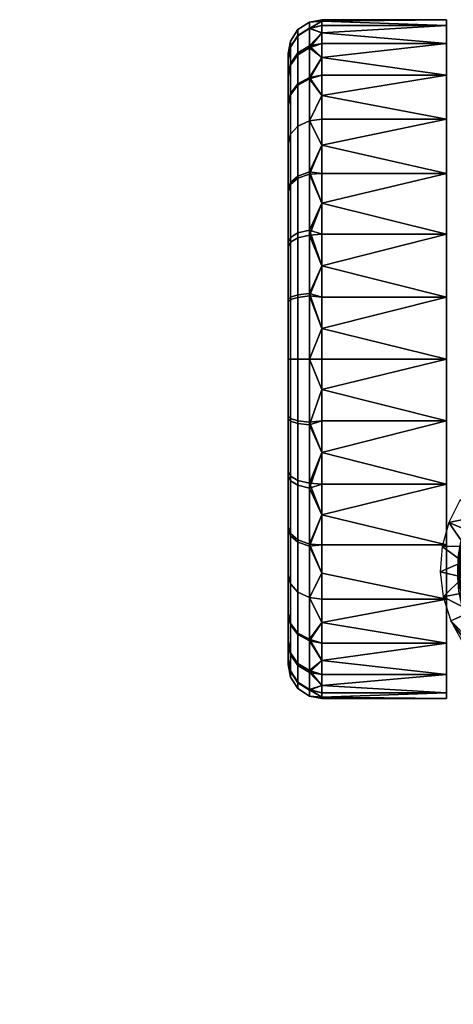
# Model space of a CAD drawing. Header units: millimetres. Extents: x -347 to 347, y -351 to 323.
# Tile 108 of 256: x -248 to -210, y 236 to 323. Entities that reach past the tile are written whole.
import ezdxf

# ---------------------------------------------------------------- set-up
doc = ezdxf.new("R2010")
doc.units = ezdxf.units.MM
doc.layers.add('kolecka', color=250, linetype='Continuous')
doc.layers.add('podnoz', color=7, linetype='Continuous')

msp = doc.modelspace()

# ---------------------------------------------------------------- meshes
at = {"layer": 'kolecka'}
mesh = msp.add_polyface(dxfattribs=at)
corners = [(-210.26, 320.65, 18.957), (-210.26, 317.867, 13.584), (-221.26, 319.405, 16.221), (-210.26, 322.256, 24.541), (-221.26, 322.256, 24.541), (-221.26, 322.635, 27.304), (-210.26, 322.757, 30), (-221.26, 322.757, 30), (-221.26, 322.635, 32.696), (-210.26, 322.256, 35.459), (-221.26, 320.65, 18.957), (-221.26, 321.599, 21.745), (-210.26, 320.65, 41.043), (-221.26, 320.65, 41.043), (-221.26, 319.405, 43.779), (-210.26, 317.867, 46.416), (-221.26, 322.256, 35.459), (-221.26, 321.599, 38.255), (-221.26, 317.867, 13.584), (-221.26, 317.867, 46.416), (-223.381, 319.834, 19.28), (-222.363, 320.456, 19.034), (-222.363, 317.654, 13.646), (-223.381, 317.096, 14.013), (-223.381, 321.362, 24.544), (-222.363, 322.018, 24.419), (-224.049, 320.363, 24.734), (-224.049, 318.889, 19.654), (-224.26, 319.278, 24.941), (-224.26, 317.862, 20.061), (-223.381, 321.879, 30), (-222.363, 322.547, 30), (-224.049, 320.862, 30), (-224.26, 319.758, 30), (-223.381, 321.318, 35.681), (-222.363, 321.973, 35.812), (-224.049, 320.32, 35.483), (-224.26, 319.237, 35.267), (-223.381, 319.662, 41.145), (-222.363, 320.28, 41.4), (-224.049, 318.723, 40.755), (-224.26, 317.702, 40.333), (-223.381, 316.969, 46.178), (-222.363, 317.525, 46.549)]
mesh.append_faces([[corners[k] for k in face] for face in [(0, 1, 2, 2), (3, 4, 5, 6), (6, 7, 8, 9), (0, 10, 11, 3), (12, 13, 14, 15), (9, 16, 17, 12), (1, 18, 2, 2), (0, 2, 10, 10), (3, 11, 4, 4), (9, 8, 16, 16), (7, 6, 5, 5), (12, 17, 13, 13), (19, 15, 14, 14), (20, 21, 22, 23), (24, 25, 21, 20), (26, 24, 20, 27), (28, 26, 27, 29), (30, 31, 25, 24), (32, 30, 24, 26), (33, 32, 26, 28), (34, 35, 31, 30), (36, 34, 30, 32), (37, 36, 32, 33), (38, 39, 35, 34), (40, 38, 34, 36), (41, 40, 36, 37), (42, 43, 39, 38), (21, 11, 10, 10), (25, 4, 11, 11), (31, 7, 5, 5), (31, 8, 7, 7), (25, 5, 4, 4), (35, 17, 16, 16), (39, 13, 17, 17), (43, 19, 14, 14), (39, 14, 13, 13), (35, 16, 8, 8), (21, 10, 2, 2), (25, 11, 21, 21), (31, 5, 25, 25), (39, 17, 35, 35), (43, 14, 39, 39), (31, 35, 8, 8), (22, 21, 2, 2), (37, 33, 28, 28)]])
mesh = msp.add_polyface(dxfattribs=at)
corners = [(-210.26, 309.173, 4.89), (-221.26, 309.173, 4.89), (-221.26, 311.666, 6.709), (-210.26, 313.97, 8.787), (-221.26, 313.97, 8.787), (-221.26, 316.047, 11.091), (-210.26, 317.867, 13.584), (-210.26, 317.867, 46.416), (-221.26, 317.867, 46.416), (-221.26, 316.047, 48.909), (-210.26, 313.97, 51.213), (-221.26, 313.97, 51.213), (-221.26, 311.666, 53.291), (-210.26, 309.173, 55.11), (-221.26, 317.867, 13.584), (-221.26, 309.173, 55.11), (-223.381, 313.349, 9.407), (-222.363, 313.822, 8.935), (-222.363, 309.307, 5.232), (-223.381, 308.935, 5.787), (-224.049, 312.63, 10.127), (-224.049, 308.37, 6.633), (-224.26, 311.849, 10.907), (-224.26, 307.757, 7.551), (-223.381, 317.096, 14.013), (-222.363, 317.654, 13.646), (-224.049, 316.246, 14.571), (-224.26, 315.323, 15.177), (-224.049, 318.889, 19.654), (-223.381, 319.834, 19.28), (-224.26, 317.862, 20.061), (-224.049, 316.124, 45.613), (-223.381, 316.969, 46.178), (-223.381, 319.662, 41.145), (-224.049, 318.723, 40.755), (-224.26, 315.206, 45), (-224.26, 317.702, 40.333), (-223.381, 313.349, 50.593), (-222.363, 313.822, 51.065), (-222.363, 317.525, 46.549), (-224.049, 312.63, 49.873), (-224.26, 311.849, 49.093), (-223.381, 308.744, 54.34), (-222.363, 309.111, 54.898), (-224.049, 308.186, 53.49), (-224.26, 307.58, 52.567), (-221.26, 319.405, 16.221), (-224.26, 319.278, 24.941), (-224.26, 319.237, 35.267)]
mesh.append_faces([[corners[k] for k in face] for face in [(0, 1, 2, 2), (3, 0, 2, 2), (3, 4, 5, 6), (7, 8, 9, 10), (10, 11, 12, 13), (3, 2, 4, 4), (14, 6, 5, 5), (10, 9, 11, 11), (13, 12, 15, 15), (16, 17, 18, 19), (20, 16, 19, 21), (22, 20, 21, 23), (24, 25, 17, 16), (26, 24, 16, 20), (27, 26, 20, 22), (28, 29, 24, 26), (30, 28, 26, 27), (31, 32, 33, 34), (35, 31, 34, 36), (37, 38, 39, 32), (40, 37, 32, 31), (41, 40, 31, 35), (42, 43, 38, 37), (44, 42, 37, 40), (45, 44, 40, 41), (18, 2, 1, 1), (17, 4, 2, 2), (25, 14, 5, 5), (25, 46, 14, 14), (17, 5, 4, 4), (39, 9, 8, 8), (17, 2, 18, 18), (25, 5, 17, 17), (38, 12, 11, 11), (43, 15, 12, 12), (43, 12, 38, 38), (38, 11, 9, 39), (23, 47, 27, 27), (27, 47, 30, 30), (22, 23, 27, 27), (23, 48, 47, 47), (45, 41, 35, 35), (23, 45, 35, 35), (48, 35, 36, 36), (23, 35, 48, 48)]])
mesh = msp.add_polyface(dxfattribs=at)
corners = [(-210.26, 292.757), (-221.26, 295.452, 0.121), (-210.26, 298.216, 0.501), (-210.26, 303.8, 2.106), (-221.26, 301.011, 1.158), (-210.26, 309.173, 4.89), (-221.26, 306.536, 3.351), (-221.26, 298.216, 0.501), (-221.26, 303.8, 2.106), (-221.26, 309.173, 4.89), (-210.26, 309.173, 55.11), (-221.26, 309.173, 55.11), (-221.26, 306.536, 56.649), (-210.26, 303.8, 57.894), (-221.26, 303.8, 57.894), (-221.26, 301.011, 58.842), (-210.26, 298.216, 59.499), (-221.26, 298.216, 59.499), (-221.26, 295.452, 59.879), (-223.381, 298.438, 1.439), (-222.363, 298.568, 0.783), (-222.363, 292.757, 0.211), (-223.381, 292.757, 0.879), (-224.049, 298.24, 2.436), (-224.049, 292.757, 1.896), (-223.381, 303.902, 3.095), (-222.363, 304.157, 2.477), (-224.049, 303.512, 4.034), (-224.26, 303.09, 5.054), (-224.26, 298.024, 3.519), (-223.381, 308.935, 5.787), (-222.363, 309.307, 5.232), (-224.049, 308.37, 6.633), (-224.26, 307.757, 7.551), (-223.381, 303.476, 57.077), (-222.363, 303.722, 57.698), (-222.363, 309.111, 54.898), (-223.381, 308.744, 54.34), (-224.049, 303.102, 56.131), (-224.049, 308.186, 53.49), (-224.26, 302.696, 55.104), (-224.26, 307.58, 52.567), (-223.381, 298.213, 58.605), (-222.363, 298.338, 59.261), (-224.049, 298.022, 57.606), (-224.26, 297.816, 56.521), (-224.26, 287.489, 56.48)]
mesh.append_faces([[corners[k] for k in face] for face in [(0, 1, 2, 2), (3, 2, 4, 4), (5, 3, 6, 6), (2, 1, 7, 7), (2, 7, 4, 4), (3, 8, 6, 6), (5, 6, 9, 9), (8, 3, 4, 4), (10, 11, 12, 13), (13, 14, 15, 16), (16, 17, 18, 18), (17, 16, 15, 15), (14, 13, 12, 12), (19, 20, 21, 22), (23, 19, 22, 24), (25, 26, 20, 19), (27, 25, 19, 23), (28, 27, 23, 29), (30, 31, 26, 25), (32, 30, 25, 27), (33, 32, 27, 28), (34, 35, 36, 37), (38, 34, 37, 39), (40, 38, 39, 41), (42, 43, 35, 34), (44, 42, 34, 38), (45, 44, 38, 40), (20, 7, 1, 1), (26, 8, 4, 4), (26, 6, 8, 8), (20, 4, 7, 7), (31, 9, 6, 6), (26, 4, 20, 20), (26, 31, 6, 6), (35, 14, 12, 12), (35, 15, 14, 14), (36, 12, 11, 11), (35, 12, 36, 36), (43, 18, 17, 17), (15, 35, 43, 43), (17, 15, 43, 43), (29, 33, 28, 28), (33, 46, 45, 45), (41, 45, 40, 40), (33, 45, 41, 41)]])
mesh = msp.add_polyface(dxfattribs=at)
corners = [(-221.26, 295.452, 0.121), (-210.26, 292.757), (-221.26, 292.757), (-210.26, 298.216, 59.499), (-221.26, 295.452, 59.879), (-221.26, 292.757, 60), (-210.26, 292.757, 60), (-221.26, 290.061, 59.879), (-210.26, 287.298, 59.499), (-221.26, 287.298, 59.499), (-221.26, 284.502, 58.842), (-210.26, 281.714, 57.894), (-210.26, 281.714, 2.106), (-221.26, 281.714, 2.106), (-221.26, 284.502, 1.158), (-210.26, 287.298, 0.501), (-221.26, 287.298, 0.501), (-221.26, 290.061, 0.121), (-224.26, 298.024, 3.519), (-224.049, 298.24, 2.436), (-224.049, 292.757, 1.896), (-224.26, 292.757, 3), (-223.381, 292.757, 59.122), (-222.363, 292.757, 59.79), (-222.363, 298.338, 59.261), (-223.381, 298.213, 58.605), (-224.049, 292.757, 58.105), (-224.049, 298.022, 57.606), (-224.26, 292.757, 57.001), (-224.26, 297.816, 56.521), (-223.381, 287.075, 58.561), (-222.363, 286.945, 59.216), (-224.049, 287.274, 57.563), (-224.26, 287.489, 56.48), (-223.381, 281.612, 56.906), (-222.363, 281.356, 57.523), (-224.049, 282.001, 55.966), (-224.26, 282.424, 54.946), (-223.381, 287.301, 1.395), (-222.363, 287.175, 0.738), (-222.363, 281.791, 2.302), (-223.381, 282.037, 2.923), (-224.049, 287.491, 2.394), (-224.049, 282.412, 3.869), (-224.26, 287.698, 3.478), (-224.26, 282.818, 4.895), (-223.381, 292.757, 0.879), (-222.363, 292.757, 0.211), (-222.363, 298.568, 0.783), (-224.26, 307.757, 7.551), (-224.26, 277.934, 7.433)]
mesh.append_faces([[corners[k] for k in face] for face in [(0, 1, 2, 2), (3, 4, 5, 6), (5, 7, 6, 6), (8, 6, 7, 7), (8, 7, 9, 9), (8, 9, 10, 11), (12, 13, 14, 15), (15, 16, 17, 1), (15, 14, 16, 16), (1, 17, 2, 2), (18, 19, 20, 21), (22, 23, 24, 25), (26, 22, 25, 27), (28, 26, 27, 29), (30, 31, 23, 22), (32, 30, 22, 26), (33, 32, 26, 28), (34, 35, 31, 30), (36, 34, 30, 32), (37, 36, 32, 33), (38, 39, 40, 41), (42, 38, 41, 43), (44, 42, 43, 45), (46, 47, 39, 38), (20, 46, 38, 42), (21, 20, 42, 44), (47, 0, 2, 2), (48, 0, 47, 47), (5, 4, 23, 23), (24, 23, 4, 4), (31, 9, 7, 7), (31, 10, 9, 9), (31, 7, 23, 23), (35, 10, 31, 31), (39, 16, 14, 14), (47, 2, 17, 17), (47, 17, 16, 39), (14, 40, 39, 39), (5, 23, 7, 7), (33, 49, 50, 50), (28, 29, 33, 33), (44, 50, 18, 18), (49, 18, 50, 50), (21, 44, 18, 18)]])
mesh = msp.add_polyface(dxfattribs=at)
corners = [(-210.26, 281.714, 57.894), (-221.26, 281.714, 57.894), (-221.26, 278.978, 56.649), (-210.26, 276.341, 55.11), (-221.26, 276.341, 55.11), (-221.26, 273.848, 53.291), (-210.26, 271.543, 51.213), (-221.26, 284.502, 58.842), (-221.26, 271.543, 51.213), (-210.26, 271.543, 8.787), (-221.26, 269.466, 11.091), (-221.26, 271.543, 8.787), (-221.26, 273.848, 6.709), (-210.26, 281.714, 2.106), (-221.26, 278.978, 3.351), (-221.26, 281.714, 2.106), (-223.381, 276.579, 54.213), (-222.363, 276.208, 54.768), (-222.363, 281.356, 57.523), (-223.381, 281.612, 56.906), (-224.049, 277.144, 53.367), (-224.049, 282.001, 55.966), (-224.26, 277.757, 52.449), (-224.26, 282.424, 54.946), (-223.381, 272.164, 50.593), (-222.363, 271.692, 51.065), (-224.049, 272.883, 49.873), (-224.26, 273.664, 49.092), (-224.049, 269.267, 45.429), (-223.381, 268.417, 45.988), (-224.26, 270.19, 44.823), (-224.049, 272.883, 10.127), (-223.381, 272.164, 9.407), (-223.381, 268.544, 13.822), (-224.049, 269.39, 14.387), (-224.26, 273.664, 10.907), (-224.26, 270.308, 15), (-223.381, 276.769, 5.66), (-222.363, 276.402, 5.102), (-222.363, 271.692, 8.935), (-224.049, 277.328, 6.51), (-224.26, 277.934, 7.433), (-223.381, 282.037, 2.923), (-222.363, 281.791, 2.302), (-224.049, 282.412, 3.869), (-224.26, 282.818, 4.895), (-221.26, 269.466, 48.909), (-221.26, 276.341, 4.89), (-221.26, 284.502, 1.158), (-224.26, 287.698, 3.478), (-224.26, 266.235, 35.059), (-224.26, 287.489, 56.48)]
mesh.append_faces([[corners[k] for k in face] for face in [(0, 1, 2, 3), (3, 4, 5, 6), (0, 7, 1, 1), (3, 2, 4, 4), (8, 6, 5, 5), (9, 10, 11, 11), (9, 11, 12, 12), (13, 14, 15, 15), (16, 17, 18, 19), (20, 16, 19, 21), (22, 20, 21, 23), (24, 25, 17, 16), (26, 24, 16, 20), (27, 26, 20, 22), (28, 29, 24, 26), (30, 28, 26, 27), (31, 32, 33, 34), (35, 31, 34, 36), (37, 38, 39, 32), (40, 37, 32, 31), (41, 40, 31, 35), (42, 43, 38, 37), (44, 42, 37, 40), (45, 44, 40, 41), (18, 2, 1, 1), (17, 4, 2, 2), (18, 1, 7, 7), (25, 8, 5, 5), (25, 46, 8, 8), (17, 5, 4, 4), (25, 5, 17, 17), (18, 17, 2, 2), (38, 47, 12, 12), (38, 14, 47, 47), (43, 48, 15, 15), (43, 15, 14, 14), (38, 12, 11, 39), (43, 14, 38, 38), (41, 49, 45, 45), (41, 35, 36, 36), (30, 27, 22, 22), (22, 50, 30, 30), (51, 22, 23, 23), (41, 50, 22, 22), (41, 22, 51, 51)]])
mesh = msp.add_polyface(dxfattribs=at)
corners = [(-188.26, 281.714, 57.894), (-188.26, 276.341, 55.11), (-177.26, 278.978, 56.649), (-177.26, 281.714, 57.894), (-188.26, 271.543, 51.213), (-177.26, 273.848, 53.291), (-177.26, 276.341, 55.11), (-177.26, 284.502, 58.842), (-177.26, 271.543, 51.213), (-188.26, 267.647, 46.416), (-177.26, 269.466, 48.909), (-188.26, 264.863, 41.043), (-177.26, 266.108, 43.779), (-177.26, 267.647, 46.416), (-188.26, 264.863, 18.957), (-188.26, 267.647, 13.584), (-177.26, 266.108, 16.221), (-177.26, 264.863, 18.957), (-188.26, 271.543, 8.787), (-177.26, 269.466, 11.091), (-177.26, 267.647, 13.584), (-188.26, 276.341, 4.89), (-188.26, 281.714, 2.106), (-177.26, 278.978, 3.351), (-177.26, 276.341, 4.89), (-177.26, 273.848, 6.709), (-177.26, 271.543, 8.787), (-177.26, 264.863, 41.043), (-177.26, 281.714, 2.106), (-176.154, 281.356, 57.523), (-176.154, 276.208, 54.768), (-176.154, 271.692, 51.065), (-176.154, 267.859, 46.354), (-176.154, 265.059, 40.966), (-176.154, 265.234, 18.6), (-177.26, 263.915, 21.745), (-176.154, 267.989, 13.451), (-176.154, 271.692, 8.935), (-177.26, 263.915, 38.255), (-176.154, 276.402, 5.102), (-176.154, 281.791, 2.302), (-210.26, 276.341, 4.89), (-221.26, 276.341, 4.89), (-221.26, 278.978, 3.351), (-210.26, 281.714, 2.106), (-210.26, 271.543, 8.787), (-221.26, 273.848, 6.709)]
mesh.append_faces([[corners[k] for k in face] for face in [(0, 1, 2, 3), (1, 4, 5, 6), (0, 3, 7, 7), (1, 6, 2, 2), (8, 5, 4, 4), (4, 9, 10, 8), (9, 11, 12, 13), (14, 15, 16, 17), (15, 18, 19, 20), (21, 22, 23, 24), (18, 21, 25, 26), (9, 13, 10, 10), (11, 27, 12, 12), (15, 20, 16, 16), (18, 26, 19, 19), (22, 28, 23, 23), (24, 25, 21, 21), (29, 3, 2, 2), (30, 2, 6, 6), (29, 7, 3, 3), (31, 5, 8, 8), (31, 8, 10, 10), (32, 13, 12, 12), (33, 12, 27, 27), (32, 10, 13, 13), (30, 6, 5, 5), (34, 35, 17, 17), (34, 17, 16, 16), (36, 20, 19, 19), (37, 19, 26, 26), (36, 16, 20, 20), (33, 27, 38, 38), (31, 30, 5, 5), (32, 31, 10, 10), (29, 2, 30, 30), (36, 34, 16, 16), (32, 12, 33, 33), (39, 25, 24, 24), (39, 24, 23, 23), (40, 23, 28, 28), (39, 37, 26, 25), (40, 39, 23, 23), (19, 37, 36, 36), (41, 42, 43, 44), (45, 46, 42, 41)]])
mesh = msp.add_polyface(dxfattribs=at)
corners = [(-210.26, 271.543, 51.213), (-221.26, 271.543, 51.213), (-221.26, 269.466, 48.909), (-210.26, 267.647, 46.416), (-221.26, 267.647, 46.416), (-221.26, 266.108, 43.779), (-210.26, 264.863, 41.043), (-210.26, 264.863, 18.957), (-221.26, 264.863, 18.957), (-221.26, 266.108, 16.221), (-210.26, 267.647, 13.584), (-221.26, 267.647, 13.584), (-221.26, 269.466, 11.091), (-210.26, 271.543, 8.787), (-221.26, 264.863, 41.043), (-221.26, 263.915, 21.745), (-223.381, 268.417, 45.988), (-222.363, 267.859, 46.354), (-222.363, 271.692, 51.065), (-223.381, 272.164, 50.593), (-223.381, 265.68, 40.72), (-222.363, 265.059, 40.966), (-224.049, 266.625, 40.345), (-224.049, 269.267, 45.429), (-224.26, 267.652, 39.939), (-224.26, 270.19, 44.823), (-223.381, 264.152, 35.456), (-222.363, 263.495, 35.582), (-224.049, 265.151, 35.266), (-224.26, 266.235, 35.059), (-224.049, 264.652, 30), (-223.381, 263.635, 30), (-224.26, 265.756, 30), (-224.049, 265.193, 24.517), (-223.381, 264.196, 24.319), (-224.26, 266.276, 24.733), (-223.381, 265.851, 18.855), (-222.363, 265.234, 18.6), (-222.363, 263.541, 24.188), (-224.049, 266.791, 19.245), (-224.26, 267.811, 19.667), (-223.381, 268.544, 13.822), (-222.363, 267.989, 13.451), (-224.049, 269.39, 14.387), (-224.26, 270.308, 15), (-223.381, 272.164, 9.407), (-222.363, 271.692, 8.935), (-221.26, 271.543, 8.787), (-221.26, 263.915, 38.255), (-224.26, 277.934, 7.433)]
mesh.append_faces([[corners[k] for k in face] for face in [(0, 1, 2, 3), (3, 4, 5, 6), (7, 8, 9, 10), (10, 11, 12, 13), (3, 2, 4, 4), (6, 5, 14, 14), (10, 9, 11, 11), (8, 7, 15, 15), (16, 17, 18, 19), (20, 21, 17, 16), (22, 20, 16, 23), (24, 22, 23, 25), (26, 27, 21, 20), (28, 26, 20, 22), (29, 28, 22, 24), (30, 31, 26, 28), (32, 30, 28, 29), (33, 34, 31, 30), (35, 33, 30, 32), (36, 37, 38, 34), (39, 36, 34, 33), (40, 39, 33, 35), (41, 42, 37, 36), (43, 41, 36, 39), (44, 43, 39, 40), (45, 46, 42, 41), (17, 5, 4, 4), (21, 14, 5, 5), (17, 4, 2, 2), (37, 8, 15, 15), (37, 9, 8, 8), (42, 12, 11, 11), (46, 47, 12, 12), (42, 11, 9, 9), (21, 48, 14, 14), (17, 2, 18, 18), (27, 48, 21, 21), (42, 9, 37, 37), (17, 21, 5, 5), (12, 42, 46, 46), (35, 44, 40, 40), (32, 29, 35, 35), (49, 44, 35, 35), (29, 49, 35, 35), (25, 29, 24, 24)]])
mesh = msp.add_polyface(dxfattribs=at)
corners = [(-188.26, 263.258, 35.459), (-188.26, 262.757, 30), (-177.26, 262.878, 32.696), (-177.26, 263.258, 35.459), (-188.26, 263.258, 24.541), (-177.26, 262.878, 27.304), (-177.26, 262.757, 30), (-188.26, 264.863, 41.043), (-177.26, 263.915, 38.255), (-177.26, 264.863, 41.043), (-188.26, 264.863, 18.957), (-177.26, 264.863, 18.957), (-177.26, 263.915, 21.745), (-177.26, 263.258, 24.541), (-175.138, 263.635, 30), (-175.138, 264.152, 35.456), (-176.154, 263.495, 35.582), (-176.154, 262.966, 30), (-175.138, 264.196, 24.319), (-176.154, 263.541, 24.188), (-176.154, 265.059, 40.966), (-176.154, 265.234, 18.6), (-210.26, 263.258, 35.459), (-221.26, 263.258, 35.459), (-221.26, 262.878, 32.696), (-210.26, 262.757, 30), (-221.26, 262.757, 30), (-221.26, 262.878, 27.304), (-210.26, 263.258, 24.541), (-210.26, 264.863, 41.043), (-221.26, 264.863, 41.043), (-221.26, 263.915, 38.255), (-221.26, 263.258, 24.541), (-221.26, 263.915, 21.745), (-210.26, 264.863, 18.957), (-223.381, 263.635, 30), (-222.363, 262.966, 30), (-222.363, 263.495, 35.582), (-223.381, 264.152, 35.456), (-223.381, 264.196, 24.319), (-222.363, 263.541, 24.188), (-222.363, 265.234, 18.6), (-300.408, -56.257, 30), (-300.408, -56.378, 27.304), (-311.408, -56.257, 30), (-299.304, -56.466, 30), (-300.408, -56.378, 32.696), (-333.408, -56.758, 24.541), (-344.408, -56.378, 27.304), (-344.408, -56.257, 30), (-333.408, -56.257, 30), (-344.408, -56.378, 32.696), (-333.408, -56.758, 35.459), (-345.513, -56.466, 30)]
mesh.append_faces([[corners[k] for k in face] for face in [(0, 1, 2, 3), (1, 4, 5, 6), (7, 0, 8, 9), (4, 10, 11, 12), (1, 6, 2, 2), (4, 13, 5, 5), (4, 12, 13, 13), (3, 8, 0, 0), (14, 15, 16, 17), (18, 14, 17, 19), (16, 8, 3, 3), (16, 3, 2, 2), (17, 6, 5, 5), (19, 5, 13, 13), (17, 2, 6, 6), (19, 13, 12, 12), (16, 20, 8, 8), (17, 16, 2, 2), (21, 19, 12, 12), (17, 5, 19, 19), (22, 23, 24, 25), (25, 26, 27, 28), (29, 30, 31, 22), (28, 32, 33, 34), (25, 24, 26, 26), (28, 27, 32, 32), (23, 22, 31, 31), (35, 36, 37, 38), (39, 40, 36, 35), (37, 23, 31, 31), (37, 24, 23, 23), (36, 27, 26, 26), (40, 32, 27, 27), (36, 26, 24, 24), (40, 33, 32, 32), (36, 24, 37, 37), (41, 33, 40, 40), (36, 40, 27, 27), (42, 43, 44, 44), (45, 43, 42, 42), (45, 42, 46, 46), (47, 48, 49, 50), (50, 49, 51, 52), (53, 49, 48, 48), (53, 51, 49, 49)]])
at = {"layer": 'podnoz'}
mesh = msp.add_polyface(dxfattribs=at)
corners = [(-208.26, 262.83, 32.606), (-208.26, 322.676, 32.196), (-208.26, 262.728, 30.473), (-208.26, 262.757, 28.334), (-208.26, 322.729, 28.713), (-208.26, 262.932, 26.202), (-208.26, 263.063, 34.728), (-208.26, 322.215, 35.673), (-208.26, 263.846, 38.9), (-208.26, 321.352, 39.073), (-208.26, 263.416, 36.822), (-208.26, 321.67, 22), (-208.26, 263.263, 24.086), (-208.26, 320.107, 42.327), (-208.26, 264.307, 40.959), (-208.26, 316.631, 48.166), (-208.26, 264.789, 43.012), (-208.26, 265.788, 47.082), (-208.26, 309.126, 55.14), (-208.26, 265.283, 45.049), (-208.26, 266.299, 49.098), (-208.26, 266.816, 51.113), (-208.26, 292.757, 60), (-208.26, 263.748, 22), (-208.26, 268.885, 59.066), (-208.26, 269.127, 60), (-208.26, 278.616, 60), (-208.663, 277.658, 60.605), (-208.26, 278.616, 60), (-208.635, 270.091, 60.563), (-208.98, 276.601, 61.082), (-208.939, 271.133, 61.021), (-208.26, 269.127, 60), (-209.157, 272.247, 61.347), (-209.26, 273.413, 61.5), (-209.188, 275.455, 61.392), (-209.26, 274.257, 61.5), (-209.26, 274.257, 63), (-209.26, 274.257, 61.5), (-209.26, 273.413, 61.5), (-209.157, 272.247, 61.347), (-206.33, 281.328, 63), (-206.648, 280.995, 60), (-207.545, 279.855, 60), (-207.629, 279.729, 63), (-208.26, 278.616, 60), (-208.557, 277.938, 63), (-209.188, 275.455, 61.392), (-208.663, 277.658, 60.605), (-208.98, 276.601, 61.082), (-209.26, 274.257, 63), (-208.916, 271.678, 63), (-208.557, 277.938, 63), (-207.629, 279.729, 63), (-206.33, 281.328, 63), (-204.731, 282.627, 63), (-202.94, 283.555, 63), (-207.768, 276.187, 97.452), (-205.884, 268.744, 99.107), (-207.425, 277.382, 97.277), (-207.932, 274.959, 97.659), (-207.92, 273.724, 97.891), (-207.641, 278.827, 96.222), (-206.875, 280.009, 96.119), (-209.057, 280.325, 64), (-207.7, 282.096, 64), (-205.946, 281.069, 96.055), (-210.049, 278.327, 64), (-208.223, 277.551, 96.364), (-208.791, 274.85, 96.746), (-208.605, 276.219, 96.54), (-210.641, 276.177, 64), (-208.779, 273.472, 96.978), (-210.809, 273.953, 64), (-210.547, 271.738, 64), (-208.779, 273.472, 96.978), (-207.731, 272.509, 98.144), (-207.92, 273.724, 97.891), (-208.791, 274.85, 96.746), (-208.605, 276.219, 96.54), (-207.932, 274.959, 97.659), (-208.223, 277.551, 96.364), (-207.768, 276.187, 97.452), (-207.641, 278.827, 96.222), (-207.425, 277.382, 97.277), (-206.902, 278.527, 97.135), (-206.217, 279.588, 97.031), (-206.875, 280.009, 96.119), (-205.383, 280.54, 96.967), (-205.946, 281.069, 96.055), (-204.419, 281.358, 96.945)]
mesh.append_faces([[corners[k] for k in face] for face in [(0, 1, 2, 2), (3, 4, 5, 5), (6, 7, 0, 0), (8, 9, 10, 10), (5, 11, 12, 12), (13, 8, 14, 14), (15, 14, 16, 16), (17, 18, 19, 19), (20, 21, 22, 22), (12, 11, 23, 23), (24, 25, 26, 26), (26, 22, 21, 21), (27, 28, 29, 29), (30, 27, 31, 31), (32, 29, 28, 28), (31, 33, 30, 30), (33, 34, 35, 35), (36, 35, 34, 34), (30, 33, 35, 35), (37, 38, 39, 39), (37, 39, 40, 40), (41, 42, 43, 44), (44, 43, 45, 46), (37, 47, 38, 38), (47, 37, 46, 46), (45, 48, 46, 46), (48, 49, 46, 46), (49, 47, 46, 46), (50, 51, 52, 52), (52, 51, 53, 53), (54, 51, 55, 55), (54, 53, 51, 51), (51, 56, 55, 55), (57, 58, 59, 59), (60, 58, 57, 57), (61, 58, 60, 60), (62, 63, 64, 64), (65, 63, 66, 66), (62, 67, 68, 68), (69, 70, 71, 71), (72, 69, 73, 73), (70, 68, 67, 67), (67, 62, 64, 64), (73, 69, 71, 71), (74, 72, 73, 73), (67, 71, 70, 70), (75, 76, 77, 77), (77, 78, 75, 75), (79, 78, 80, 80), (77, 80, 78, 78), (81, 79, 82, 82), (80, 82, 79, 79), (83, 84, 85, 85), (82, 84, 81, 81), (85, 86, 87, 87), (81, 84, 83, 83), (86, 88, 87, 87), (89, 88, 90, 90), (87, 88, 89, 89), (83, 85, 87, 87)]])
mesh = msp.add_polyface(dxfattribs=at)
corners = [(-208.26, 292.757, 60), (-208.26, 265.788, 47.082), (-208.26, 266.299, 49.098), (-208.26, 266.816, 51.113), (-208.26, 267.334, 53.11), (-208.26, 278.616, 60), (-208.26, 267.854, 55.106), (-208.26, 268.37, 57.086), (-208.26, 268.885, 59.066), (-208.939, 271.133, 61.021), (-208.663, 277.658, 60.605), (-208.635, 270.091, 60.563), (-205.916, 265.445, 54.936), (-207.521, 266.882, 55.034), (-207.323, 265.849, 50.995), (-205.71, 264.702, 50.869), (-206.122, 266.272, 58.981), (-207.721, 268.018, 59.037), (-208.26, 266.816, 51.113), (-208.26, 266.299, 49.098), (-207.125, 264.924, 46.924), (-208.916, 271.678, 63), (-208.939, 271.133, 61.021), (-208.635, 270.091, 60.563), (-209.157, 272.247, 61.347), (-208.26, 268.37, 57.086), (-208.26, 267.854, 55.106), (-208.26, 267.334, 53.11), (-209.26, 274.257, 63), (-207.92, 269.257, 63), (-208.26, 268.885, 59.066), (-206.328, 267.185, 63), (-204.093, 264.928, 58.941), (-204.259, 265.596, 63), (-208.26, 269.127, 60), (-206.328, 267.185, 63), (-208.916, 271.678, 63), (-207.92, 269.257, 63), (-201.847, 264.6, 63), (-204.259, 265.596, 63), (-196.672, 264.6, 63), (-189.602, 271.678, 63), (-183.773, 237.135, 108.128), (-206.217, 279.588, 97.031), (-206.902, 278.527, 97.135), (-207.731, 272.509, 98.144), (-205.884, 268.744, 99.107), (-207.92, 273.724, 97.891), (-207.249, 271.026, 98.488), (-206.519, 269.708, 98.837), (-206.385, 269.497, 98.896), (-206.163, 269.15, 98.992), (-205.486, 264.474, 64), (-208.545, 267.821, 68.97), (-208.794, 267.656, 64), (-206.865, 266.339, 74.278), (-208.297, 267.986, 73.94), (-208.028, 270.45, 97.575), (-208.569, 272.115, 97.231), (-210.547, 271.738, 64), (-208.779, 273.472, 96.978), (-207.233, 269.008, 97.924), (-209.869, 269.614, 64), (-207.093, 268.785, 97.982), (-206.574, 268.006, 98.193), (-206.857, 268.418, 98.078), (-206.574, 268.006, 98.193), (-205.884, 268.744, 99.107), (-206.857, 268.418, 98.078), (-207.093, 268.785, 97.982), (-206.163, 269.15, 98.992), (-206.385, 269.497, 98.896), (-206.519, 269.708, 98.837), (-207.233, 269.008, 97.924), (-207.249, 271.026, 98.488), (-208.028, 270.45, 97.575), (-208.569, 272.115, 97.231), (-207.731, 272.509, 98.144), (-208.779, 273.472, 96.978)]
mesh.append_faces([[corners[k] for k in face] for face in [(0, 1, 2, 2), (3, 4, 5, 5), (6, 5, 4, 4), (5, 7, 8, 8), (7, 5, 6, 6), (9, 10, 11, 11), (12, 13, 14, 15), (16, 17, 13, 12), (14, 18, 19, 19), (20, 14, 19, 19), (21, 22, 23, 23), (21, 24, 22, 22), (25, 26, 13, 13), (27, 13, 26, 26), (28, 24, 21, 21), (21, 23, 29, 29), (25, 13, 17, 17), (14, 13, 27, 27), (30, 25, 17, 17), (16, 31, 29, 17), (32, 33, 31, 16), (34, 30, 17, 17), (34, 17, 29, 29), (23, 34, 29, 29), (14, 27, 18, 18), (35, 36, 37, 37), (38, 36, 35, 35), (39, 38, 35, 35), (36, 38, 40, 40), (40, 41, 36, 36), (42, 43, 44, 44), (45, 46, 47, 47), (46, 45, 48, 48), (48, 49, 50, 50), (46, 50, 51, 51), (50, 46, 48, 48), (52, 53, 54, 54), (53, 55, 56, 56), (52, 55, 53, 53), (57, 58, 59, 59), (59, 58, 60, 60), (61, 57, 56, 56), (57, 62, 56, 56), (54, 53, 62, 62), (56, 62, 53, 53), (57, 59, 62, 62), (56, 63, 61, 61), (56, 64, 65, 65), (63, 56, 65, 65), (66, 67, 68, 68), (69, 70, 71, 71), (67, 70, 68, 68), (71, 72, 73, 73), (72, 74, 73, 73), (75, 73, 74, 74), (76, 75, 74, 74), (69, 71, 73, 73), (68, 70, 69, 69), (77, 78, 76, 76), (74, 77, 76, 76)]])

doc.saveas('drawing.dxf')
